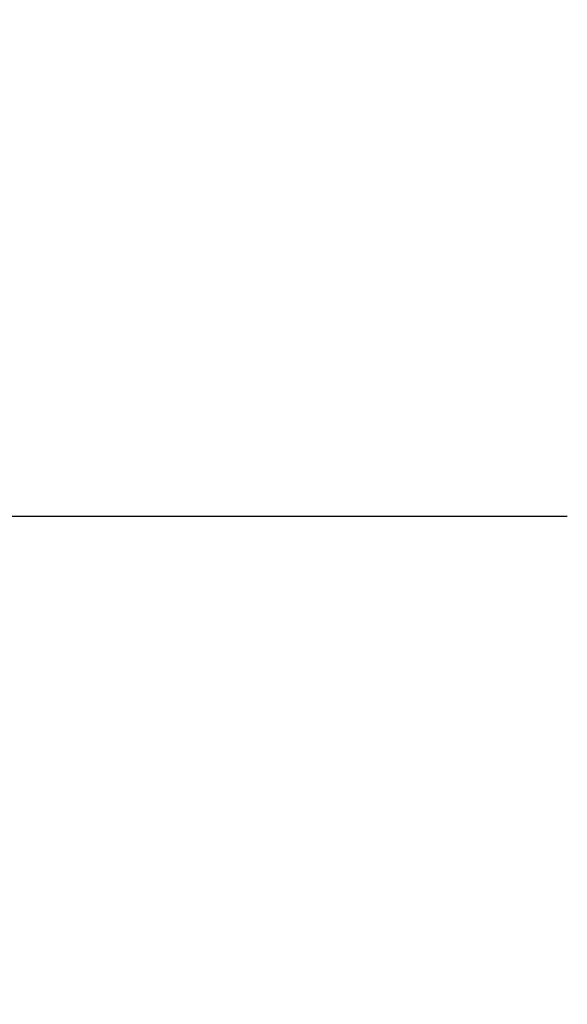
# Model space of a CAD drawing. Header units: millimetres. Extents: x 0 to 210, y 0 to 297.
# Tile 43 of 73: x 54.3086 to 54.3954, y 151.9355 to 152.0918. Entities that reach past the tile are written whole.
import ezdxf
from ezdxf.enums import TextEntityAlignment as Align

# ---------------------------------------------------------------- set-up
doc = ezdxf.new("R2010")
doc.units = ezdxf.units.MM
doc.header["$LTSCALE"] = 19.36
doc.layers.get('0').update_dxf_attribs({"linetype": 'CONTINUOUS'})
doc.layers.add('Z_DIM_2D', color=7, linetype='CONTINUOUS')
doc.styles.add('TEXTSTYLE_3', font='helveticaneueltw1g-ltcn.otf')
doc.styles.add('TEXTSTYLE_4', font='gdt', dxfattribs={"width": 0.7})
doc.dimstyles.new('DIMSTYLE_1', dxfattribs={"dimtxt": 1.4, "dimasz": 3.5, "dimexe": 1.5, "dimexo": 0, "dimgap": 0.35, "dimtad": 0, "dimtih": 1, "dimtoh": 1, "dimlfac": 12.000000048, "dimdsep": 46, "dimtxsty": 'TEXTSTYLE_3', "dimblk": '_FILLED', "dimblk1": '_FILLED', "dimblk2": '_FILLED', "dimcen": 0.09, "dimclrt": 5, "dimazin": 2, "dimtol": 1, "dimtp": 0.3, "dimtm": 0.3, "dimtfac": 1, "dimtofl": 0, "dimtmove": 0, "dimatfit": 3, "dimldrblk": '_FILLED', "dimfxl": 1, "dimtolj": 1, "dimarcsym": 0})
doc.dimstyles.new('DIMSTYLE_3', dxfattribs={"dimtxt": 1.4, "dimasz": 3.5, "dimexe": 1.5, "dimexo": 0, "dimgap": 0.35, "dimtad": 0, "dimtih": 1, "dimtoh": 1, "dimdec": 3, "dimlfac": 12.000000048, "dimdsep": 46, "dimtxsty": 'TEXTSTYLE_3', "dimblk": '_FILLED', "dimblk1": '_FILLED', "dimblk2": '_FILLED', "dimcen": 0.09, "dimclrt": 5, "dimazin": 2, "dimtol": 1, "dimtp": 0.3, "dimtm": 0.3, "dimtfac": 1, "dimtdec": 3, "dimtofl": 0, "dimtmove": 0, "dimatfit": 3, "dimldrblk": '_FILLED', "dimfxl": 1, "dimtolj": 1, "dimarcsym": 0})
doc.dimstyles.new('DIMSTYLE_4', dxfattribs={"dimtxt": 1.4, "dimasz": 3.5, "dimexe": 1.5, "dimexo": 0, "dimgap": 0.35, "dimtad": 0, "dimtih": 1, "dimtoh": 1, "dimdec": 3, "dimlfac": 12.000000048, "dimdsep": 46, "dimtxsty": 'TEXTSTYLE_3', "dimblk": '_FILLED', "dimblk1": '_FILLED', "dimblk2": '_FILLED', "dimcen": 0.09, "dimclrt": 5, "dimazin": 2, "dimtol": 1, "dimtp": 0.4, "dimtm": 0.4, "dimtfac": 1, "dimtdec": 3, "dimtofl": 0, "dimtmove": 0, "dimatfit": 3, "dimldrblk": '_FILLED', "dimfxl": 1, "dimtolj": 1, "dimarcsym": 0})

# ---------------------------------------------------------------- blocks, each defined once
blk = doc.blocks.new('*D0')
at = {"layer": 'Z_DIM_2D', "color": 2, "linetype": 'CONTINUOUS'}
blk.add_line((53.7385570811, 152.5150399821), (53.7385570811, 147.3402091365), dxfattribs=at)
at = {"layer": 'Z_DIM_2D', "color": 5, "linetype": 'CONTINUOUS'}
for s, height, style, p in [('0.3', 0.98, 'TEXTSTYLE_3', (54.2285570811, 146.6402091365)), ('`', 0.98, 'TEXTSTYLE_4', (54.2285570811, 144.9946867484)), ('34.48', 1.4, 'TEXTSTYLE_3', (54.4385570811, 143.8513534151))]:
    blk.add_text(s, height=height, rotation=90, dxfattribs=dict(at, style=style)).set_placement(p, align=Align.RIGHT)
blk = doc.blocks.new('_FILLED')
at = {"color": 0, "linetype": 'BYBLOCK'}
blk.add_solid([(0, 0), (-1, 0.125), (-1, -0.125)], dxfattribs=at)
blk = doc.blocks.new('_NONE')
blk = doc.blocks.new('*D2')
at = {"layer": 'Z_DIM_2D', "color": 2, "linetype": 'CONTINUOUS'}
for p, q in [((54.1564952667, 152.4525399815), (54.1564952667, 150.5886575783)), ((54.1564952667, 150.5886575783), (56.1076576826, 150.163455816)), ((56.1076576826, 150.163455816), (56.1076576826, 147.3402091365))]:
    blk.add_line(p, q, dxfattribs=at)
at = {"layer": 'Z_DIM_2D', "color": 5, "linetype": 'CONTINUOUS'}
for s, height, style, p in [('0.3', 0.98, 'TEXTSTYLE_3', (56.5976576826, 146.6402091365)), ('`', 0.98, 'TEXTSTYLE_4', (56.5976576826, 144.9946867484)), ('39.5', 1.4, 'TEXTSTYLE_3', (56.8076576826, 143.8513534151))]:
    blk.add_text(s, height=height, rotation=90, dxfattribs=dict(at, style=style)).set_placement(p, align=Align.RIGHT)
blk = doc.blocks.new('*D3')
at = {"layer": 'Z_DIM_2D', "color": 2, "linetype": 'CONTINUOUS'}
for p, q in [((60.8231622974, 152.4525399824), (60.8231622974, 150.4755057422)), ((60.8231622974, 150.4755057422), (58.7593553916, 149.977222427)), ((58.7593553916, 149.977222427), (58.7593553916, 147.3402091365))]:
    blk.add_line(p, q, dxfattribs=at)
at = {"layer": 'Z_DIM_2D', "color": 5, "linetype": 'CONTINUOUS'}
for s, height, style, p in [('0.3', 0.98, 'TEXTSTYLE_3', (59.2493553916, 146.6402091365)), ('`', 0.98, 'TEXTSTYLE_4', (59.2493553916, 144.9946867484)), ('119.5', 1.4, 'TEXTSTYLE_3', (59.4593553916, 143.8513534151))]:
    blk.add_text(s, height=height, rotation=90, dxfattribs=dict(at, style=style)).set_placement(p, align=Align.RIGHT)
blk = doc.blocks.new('*D4')
at = {"layer": 'Z_DIM_2D', "color": 2, "linetype": 'CONTINUOUS'}
blk.add_line((61.2648277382, 152.5150399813), (61.2648277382, 147.3402091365), dxfattribs=at)
at = {"layer": 'Z_DIM_2D', "color": 5, "linetype": 'CONTINUOUS'}
for s, height, style, p in [('0.3', 0.98, 'TEXTSTYLE_3', (61.7548277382, 146.6402091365)), ('`', 0.98, 'TEXTSTYLE_4', (61.7548277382, 144.9946867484)), ('124.8', 1.4, 'TEXTSTYLE_3', (61.9648277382, 143.8513534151))]:
    blk.add_text(s, height=height, rotation=90, dxfattribs=dict(at, style=style)).set_placement(p, align=Align.RIGHT)
blk = doc.blocks.new('*D5')
at = {"layer": 'Z_DIM_2D', "color": 2, "linetype": 'CONTINUOUS'}
blk.add_line((63.7398285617, 152.5150399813), (63.7398285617, 147.3402091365), dxfattribs=at)
at = {"layer": 'Z_DIM_2D', "color": 5, "linetype": 'CONTINUOUS'}
for s, height, style, p in [('0.3', 0.98, 'TEXTSTYLE_3', (64.2298285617, 146.6402091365)), ('`', 0.98, 'TEXTSTYLE_4', (64.2298285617, 144.9946867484)), ('154.5', 1.4, 'TEXTSTYLE_3', (64.4398285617, 143.8513534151))]:
    blk.add_text(s, height=height, rotation=90, dxfattribs=dict(at, style=style)).set_placement(p, align=Align.RIGHT)
blk = doc.blocks.new('*D6')
at = {"layer": 'Z_DIM_2D', "color": 2, "linetype": 'CONTINUOUS'}
for p, q in [((64.1564952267, 152.4525399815), (64.1564952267, 150.6542908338)), ((64.1564952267, 150.6542908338), (65.4583074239, 149.952707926)), ((65.4583074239, 149.952707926), (65.4583074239, 147.3402091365))]:
    blk.add_line(p, q, dxfattribs=at)
at = {"layer": 'Z_DIM_2D', "color": 5, "linetype": 'CONTINUOUS'}
for s, height, style, p in [('0.3', 0.98, 'TEXTSTYLE_3', (65.9483074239, 146.6402091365)), ('`', 0.98, 'TEXTSTYLE_4', (65.9483074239, 144.9946867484)), ('159.5', 1.4, 'TEXTSTYLE_3', (66.1583074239, 143.8513534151))]:
    blk.add_text(s, height=height, rotation=90, dxfattribs=dict(at, style=style)).set_placement(p, align=Align.RIGHT)
blk = doc.blocks.new('*D7')
at = {"layer": 'Z_DIM_2D', "color": 2, "linetype": 'CONTINUOUS'}
blk.add_line((67.0731618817, 152.5150399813), (67.0731618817, 147.3402091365), dxfattribs=at)
at = {"layer": 'Z_DIM_2D', "color": 5, "linetype": 'CONTINUOUS'}
for s, height, style, p in [('0.3', 0.98, 'TEXTSTYLE_3', (67.5631618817, 146.6402091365)), ('`', 0.98, 'TEXTSTYLE_4', (67.5631618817, 144.9946867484)), ('194.5', 1.4, 'TEXTSTYLE_3', (67.7731618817, 143.8513534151))]:
    blk.add_text(s, height=height, rotation=90, dxfattribs=dict(at, style=style)).set_placement(p, align=Align.RIGHT)
blk = doc.blocks.new('*D8')
at = {"layer": 'Z_DIM_2D', "color": 2, "linetype": 'CONTINUOUS'}
for p, q in [((67.4898285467, 152.4525399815), (67.4898285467, 150.3189837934)), ((67.4898285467, 150.3189837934), (68.8730183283, 150.0200138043)), ((68.8730183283, 150.0200138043), (68.8730183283, 147.3402091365))]:
    blk.add_line(p, q, dxfattribs=at)
at = {"layer": 'Z_DIM_2D', "color": 5, "linetype": 'CONTINUOUS'}
for s, height, style, p in [('0.3', 0.98, 'TEXTSTYLE_3', (69.3630183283, 146.6402091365)), ('`', 0.98, 'TEXTSTYLE_4', (69.3630183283, 144.9946867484)), ('199.5', 1.4, 'TEXTSTYLE_3', (69.5730183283, 143.8513534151))]:
    blk.add_text(s, height=height, rotation=90, dxfattribs=dict(at, style=style)).set_placement(p, align=Align.RIGHT)
blk = doc.blocks.new('*D9')
at = {"layer": 'Z_DIM_2D', "color": 2, "linetype": 'CONTINUOUS'}
blk.add_line((70.8231622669, 152.4525399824), (70.8231622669, 147.3402091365), dxfattribs=at)
at = {"layer": 'Z_DIM_2D', "color": 5, "linetype": 'CONTINUOUS'}
for s, height, style, p in [('0.3', 0.98, 'TEXTSTYLE_3', (71.3131622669, 146.6402091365)), ('`', 0.98, 'TEXTSTYLE_4', (71.3131622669, 144.9946867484)), ('239.5', 1.4, 'TEXTSTYLE_3', (71.5231622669, 143.8513534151))]:
    blk.add_text(s, height=height, rotation=90, dxfattribs=dict(at, style=style)).set_placement(p, align=Align.RIGHT)
blk = doc.blocks.new('*D10')
at = {"layer": 'Z_DIM_2D', "color": 2, "linetype": 'CONTINUOUS'}
for p, q in [((71.2398281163, 152.5150416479), (71.2398281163, 150.1321599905)), ((71.2398281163, 150.1321599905), (72.6999055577, 149.7999711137)), ((72.6999055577, 149.7999711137), (72.6999055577, 147.3402091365))]:
    blk.add_line(p, q, dxfattribs=at)
at = {"layer": 'Z_DIM_2D', "color": 5, "linetype": 'CONTINUOUS'}
for s, height, style, p in [('0.3', 0.98, 'TEXTSTYLE_3', (73.1899055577, 146.6402091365)), ('`', 0.98, 'TEXTSTYLE_4', (73.1899055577, 144.9946867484)), ('244.5', 1.4, 'TEXTSTYLE_3', (73.3999055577, 143.8513534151))]:
    blk.add_text(s, height=height, rotation=90, dxfattribs=dict(at, style=style)).set_placement(p, align=Align.RIGHT)
blk = doc.blocks.new('*D11')
at = {"layer": 'Z_DIM_2D', "color": 2, "linetype": 'CONTINUOUS'}
blk.add_line((74.181494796, 152.4525416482), (74.181494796, 147.3402091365), dxfattribs=at)
at = {"layer": 'Z_DIM_2D', "color": 5, "linetype": 'CONTINUOUS'}
for s, height, style, p in [('0.3', 0.98, 'TEXTSTYLE_3', (74.671494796, 146.6402091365)), ('`', 0.98, 'TEXTSTYLE_4', (74.671494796, 144.9946867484)), ('279.8', 1.4, 'TEXTSTYLE_3', (74.881494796, 143.8513534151))]:
    blk.add_text(s, height=height, rotation=90, dxfattribs=dict(at, style=style)).set_placement(p, align=Align.RIGHT)
blk = doc.blocks.new('*D12')
at = {"layer": 'Z_DIM_2D', "color": 2, "linetype": 'CONTINUOUS'}
for p, q in [((74.5981618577, 152.5150416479), (74.5981618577, 150.3484979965)), ((74.5981618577, 150.3484979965), (75.7033082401, 149.7638455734)), ((75.7033082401, 149.7638455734), (75.7033082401, 147.3402091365))]:
    blk.add_line(p, q, dxfattribs=at)
at = {"layer": 'Z_DIM_2D', "color": 5, "linetype": 'CONTINUOUS'}
for s, height, style, p in [('0.3', 0.98, 'TEXTSTYLE_3', (76.1933082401, 146.6402091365)), ('`', 0.98, 'TEXTSTYLE_4', (76.1933082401, 144.9946867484)), ('284.8', 1.4, 'TEXTSTYLE_3', (76.4033082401, 143.8513534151))]:
    blk.add_text(s, height=height, rotation=90, dxfattribs=dict(at, style=style)).set_placement(p, align=Align.RIGHT)
blk = doc.blocks.new('*D13')
at = {"layer": 'Z_DIM_2D', "color": 2, "linetype": 'CONTINUOUS'}
blk.add_line((77.0731614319, 152.5150416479), (77.0731614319, 147.3402091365), dxfattribs=at)
at = {"layer": 'Z_DIM_2D', "color": 5, "linetype": 'CONTINUOUS'}
for s, height, style, p in [('0.3', 0.98, 'TEXTSTYLE_3', (77.5631614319, 146.6402091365)), ('`', 0.98, 'TEXTSTYLE_4', (77.5631614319, 144.9946867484)), ('314.5', 1.4, 'TEXTSTYLE_3', (77.7731614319, 143.8513534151))]:
    blk.add_text(s, height=height, rotation=90, dxfattribs=dict(at, style=style)).set_placement(p, align=Align.RIGHT)
blk = doc.blocks.new('*D14')
at = {"layer": 'Z_DIM_2D', "color": 2, "linetype": 'CONTINUOUS'}
for p, q in [((77.4964006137, 152.4525399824), (77.4964006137, 150.2411179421)), ((77.4964006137, 150.2411179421), (78.5715100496, 149.8584363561)), ((78.5715100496, 149.8584363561), (78.5715100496, 147.3402091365))]:
    blk.add_line(p, q, dxfattribs=at)
at = {"layer": 'Z_DIM_2D', "color": 5, "linetype": 'CONTINUOUS'}
for s, height, style, p in [('0.3', 0.98, 'TEXTSTYLE_3', (79.0615100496, 146.6402091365)), ('`', 0.98, 'TEXTSTYLE_4', (79.0615100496, 144.9946867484)), ('319.58', 1.4, 'TEXTSTYLE_3', (79.2715100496, 143.8513534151))]:
    blk.add_text(s, height=height, rotation=90, dxfattribs=dict(at, style=style)).set_placement(p, align=Align.RIGHT)
blk = doc.blocks.new('*D15')
at = {"layer": 'Z_DIM_2D', "color": 2, "linetype": 'CONTINUOUS'}
blk.add_line((80.4064951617, 152.5150399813), (80.4064951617, 147.3402091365), dxfattribs=at)
at = {"layer": 'Z_DIM_2D', "color": 5, "linetype": 'CONTINUOUS'}
for s, height, style, p in [('0.3', 0.98, 'TEXTSTYLE_3', (80.8964951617, 146.6402091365)), ('`', 0.98, 'TEXTSTYLE_4', (80.8964951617, 144.9946867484)), ('354.5', 1.4, 'TEXTSTYLE_3', (81.1064951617, 143.8513534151))]:
    blk.add_text(s, height=height, rotation=90, dxfattribs=dict(at, style=style)).set_placement(p, align=Align.RIGHT)
blk = doc.blocks.new('*D16')
at = {"layer": 'Z_DIM_2D', "color": 2, "linetype": 'CONTINUOUS'}
for p, q in [((80.8231618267, 152.4525399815), (80.8231618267, 150.226667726)), ((80.8231618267, 150.226667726), (81.9329292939, 150.0991071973)), ((81.9329292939, 150.0991071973), (81.9329292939, 147.3402091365))]:
    blk.add_line(p, q, dxfattribs=at)
at = {"layer": 'Z_DIM_2D', "color": 5, "linetype": 'CONTINUOUS'}
for s, height, style, p in [('0.3', 0.98, 'TEXTSTYLE_3', (82.4229292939, 146.6402091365)), ('`', 0.98, 'TEXTSTYLE_4', (82.4229292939, 144.9946867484)), ('359.5', 1.4, 'TEXTSTYLE_3', (82.6329292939, 143.8513534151))]:
    blk.add_text(s, height=height, rotation=90, dxfattribs=dict(at, style=style)).set_placement(p, align=Align.RIGHT)
blk = doc.blocks.new('*D17')
at = {"layer": 'Z_DIM_2D', "color": 2, "linetype": 'CONTINUOUS'}
for p, q in [((84.1564951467, 152.4525399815), (84.1564951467, 150.0512520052)), ((84.1564951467, 150.0512520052), (83.757416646, 149.5622699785)), ((83.757416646, 149.5622699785), (83.757416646, 147.3402091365))]:
    blk.add_line(p, q, dxfattribs=at)
at = {"layer": 'Z_DIM_2D', "color": 5, "linetype": 'CONTINUOUS'}
for s, height, style, p in [('0.3', 0.98, 'TEXTSTYLE_3', (84.247416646, 146.6402091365)), ('`', 0.98, 'TEXTSTYLE_4', (84.247416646, 144.9946867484)), ('399.5', 1.4, 'TEXTSTYLE_3', (84.457416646, 143.8513534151))]:
    blk.add_text(s, height=height, rotation=90, dxfattribs=dict(at, style=style)).set_placement(p, align=Align.RIGHT)
blk = doc.blocks.new('*D18')
at = {"layer": 'Z_DIM_2D', "color": 2, "linetype": 'CONTINUOUS'}
for p, q in [((84.5731618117, 152.5150399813), (84.5731618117, 150.0725120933)), ((84.5731618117, 150.0725120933), (85.5007438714, 149.8599112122)), ((85.5007438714, 149.8599112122), (85.5007438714, 147.3402091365))]:
    blk.add_line(p, q, dxfattribs=at)
at = {"layer": 'Z_DIM_2D', "color": 5, "linetype": 'CONTINUOUS'}
for s, height, style, p in [('0.3', 0.98, 'TEXTSTYLE_3', (85.9907438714, 146.6402091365)), ('`', 0.98, 'TEXTSTYLE_4', (85.9907438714, 144.9946867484)), ('404.5', 1.4, 'TEXTSTYLE_3', (86.2007438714, 143.8513534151))]:
    blk.add_text(s, height=height, rotation=90, dxfattribs=dict(at, style=style)).set_placement(p, align=Align.RIGHT)
blk = doc.blocks.new('*D19')
at = {"layer": 'Z_DIM_2D', "color": 2, "linetype": 'CONTINUOUS'}
blk.add_line((87.0731618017, 152.5150399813), (87.0731618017, 147.3402091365), dxfattribs=at)
at = {"layer": 'Z_DIM_2D', "color": 5, "linetype": 'CONTINUOUS'}
for s, height, style, p in [('0.3', 0.98, 'TEXTSTYLE_3', (87.5631618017, 146.6402091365)), ('`', 0.98, 'TEXTSTYLE_4', (87.5631618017, 144.9946867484)), ('434.5', 1.4, 'TEXTSTYLE_3', (87.7731618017, 143.8513534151))]:
    blk.add_text(s, height=height, rotation=90, dxfattribs=dict(at, style=style)).set_placement(p, align=Align.RIGHT)
blk = doc.blocks.new('*D20')
at = {"layer": 'Z_DIM_2D', "color": 2, "linetype": 'CONTINUOUS'}
for p, q in [((87.5148285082, 152.4525399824), (87.5148285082, 150.0970940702)), ((87.5148285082, 150.0970940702), (88.5834566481, 149.7144124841)), ((88.5834566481, 149.7144124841), (88.5834566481, 147.3402091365))]:
    blk.add_line(p, q, dxfattribs=at)
at = {"layer": 'Z_DIM_2D', "color": 5, "linetype": 'CONTINUOUS'}
for s, height, style, p in [('0.3', 0.98, 'TEXTSTYLE_3', (89.0734566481, 146.6402091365)), ('`', 0.98, 'TEXTSTYLE_4', (89.0734566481, 144.9946867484)), ('439.8', 1.4, 'TEXTSTYLE_3', (89.2834566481, 143.8513534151))]:
    blk.add_text(s, height=height, rotation=90, dxfattribs=dict(at, style=style)).set_placement(p, align=Align.RIGHT)
blk = doc.blocks.new('*D21')
at = {"layer": 'Z_DIM_2D', "color": 2, "linetype": 'CONTINUOUS'}
for p, q in [((87.9314951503, 152.5150416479), (87.9314951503, 150.3947353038)), ((87.9314951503, 150.3947353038), (90.1779632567, 149.8632331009)), ((90.1779632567, 149.8632331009), (90.1779632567, 147.3402091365))]:
    blk.add_line(p, q, dxfattribs=at)
at = {"layer": 'Z_DIM_2D', "color": 5, "linetype": 'CONTINUOUS'}
for s, height, style, p in [('0.3', 0.98, 'TEXTSTYLE_3', (90.6679632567, 146.6402091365)), ('`', 0.98, 'TEXTSTYLE_4', (90.6679632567, 144.9946867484)), ('444.8', 1.4, 'TEXTSTYLE_3', (90.8779632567, 143.8513534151))]:
    blk.add_text(s, height=height, rotation=90, dxfattribs=dict(at, style=style)).set_placement(p, align=Align.RIGHT)
blk = doc.blocks.new('*D22')
at = {"layer": 'Z_DIM_2D', "color": 2, "linetype": 'CONTINUOUS'}
for p, q in [((93.7398284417, 152.5150399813), (93.7398284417, 150.3119277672)), ((93.7398284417, 150.3119277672), (92.1707702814, 149.6741251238)), ((92.1707702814, 149.6741251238), (92.1707702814, 147.3402091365))]:
    blk.add_line(p, q, dxfattribs=at)
at = {"layer": 'Z_DIM_2D', "color": 5, "linetype": 'CONTINUOUS'}
for s, height, style, p in [('0.3', 0.98, 'TEXTSTYLE_3', (92.6607702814, 146.6402091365)), ('`', 0.98, 'TEXTSTYLE_4', (92.6607702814, 144.9946867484)), ('514.5', 1.4, 'TEXTSTYLE_3', (92.8707702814, 143.8513534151))]:
    blk.add_text(s, height=height, rotation=90, dxfattribs=dict(at, style=style)).set_placement(p, align=Align.RIGHT)
blk = doc.blocks.new('*D23')
at = {"layer": 'Z_DIM_2D', "color": 2, "linetype": 'CONTINUOUS'}
blk.add_line((94.1564972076, 152.4525399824), (94.1564972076, 147.3402091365), dxfattribs=at)
at = {"layer": 'Z_DIM_2D', "color": 5, "linetype": 'CONTINUOUS'}
for s, height, style, p in [('0.3', 0.98, 'TEXTSTYLE_3', (94.6464972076, 146.6402091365)), ('`', 0.98, 'TEXTSTYLE_4', (94.6464972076, 144.9946867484)), ('519.5', 1.4, 'TEXTSTYLE_3', (94.8564972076, 143.8513534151))]:
    blk.add_text(s, height=height, rotation=90, dxfattribs=dict(at, style=style)).set_placement(p, align=Align.RIGHT)
blk = doc.blocks.new('*D24')
at = {"layer": 'Z_DIM_2D', "color": 2, "linetype": 'CONTINUOUS'}
for p, q in [((94.5731613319, 152.5150416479), (94.5731613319, 150.2973114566)), ((94.5731613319, 150.2973114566), (96.1171741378, 149.7020289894)), ((96.1171741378, 149.7020289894), (96.1171741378, 147.3402091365))]:
    blk.add_line(p, q, dxfattribs=at)
at = {"layer": 'Z_DIM_2D', "color": 5, "linetype": 'CONTINUOUS'}
for s, height, style, p in [('0.3', 0.98, 'TEXTSTYLE_3', (96.6071741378, 146.6402091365)), ('`', 0.98, 'TEXTSTYLE_4', (96.6071741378, 144.9946867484)), ('524.5', 1.4, 'TEXTSTYLE_3', (96.8171741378, 143.8513534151))]:
    blk.add_text(s, height=height, rotation=90, dxfattribs=dict(at, style=style)).set_placement(p, align=Align.RIGHT)
blk = doc.blocks.new('*D25')
at = {"layer": 'Z_DIM_2D', "color": 2, "linetype": 'CONTINUOUS'}
for p, q in [((100.4064946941, 152.5150416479), (100.4064946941, 150.26249391)), ((100.4064946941, 150.26249391), (98.4871133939, 149.6645539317)), ((98.4871133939, 149.6645539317), (98.4871133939, 147.3402091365))]:
    blk.add_line(p, q, dxfattribs=at)
at = {"layer": 'Z_DIM_2D', "color": 5, "linetype": 'CONTINUOUS'}
for s, height, style, p in [('0.3', 0.98, 'TEXTSTYLE_3', (98.9771133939, 146.6402091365)), ('`', 0.98, 'TEXTSTYLE_4', (98.9771133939, 144.9946867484)), ('594.5', 1.4, 'TEXTSTYLE_3', (99.1871133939, 143.8513534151))]:
    blk.add_text(s, height=height, rotation=90, dxfattribs=dict(at, style=style)).set_placement(p, align=Align.RIGHT)
blk = doc.blocks.new('*D26')
at = {"layer": 'Z_DIM_2D', "color": 2, "linetype": 'CONTINUOUS'}
blk.add_line((100.8237204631, 152.4525399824), (100.8237204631, 147.3402091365), dxfattribs=at)
at = {"layer": 'Z_DIM_2D', "color": 5, "linetype": 'CONTINUOUS'}
for s, height, style, p in [('0.3', 0.98, 'TEXTSTYLE_3', (101.3137204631, 146.6402091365)), ('`', 0.98, 'TEXTSTYLE_4', (101.3137204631, 144.9946867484)), ('599.51', 1.4, 'TEXTSTYLE_3', (101.5237204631, 143.8513534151))]:
    blk.add_text(s, height=height, rotation=90, dxfattribs=dict(at, style=style)).set_placement(p, align=Align.RIGHT)
blk = doc.blocks.new('*D27')
at = {"layer": 'Z_DIM_2D', "color": 2, "linetype": 'CONTINUOUS'}
for p, q in [((101.2648297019, 152.5150416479), (101.2648297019, 150.2287559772)), ((101.2648297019, 150.2287559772), (103.0178582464, 149.6308159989)), ((103.0178582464, 149.6308159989), (103.0178582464, 147.3402091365))]:
    blk.add_line(p, q, dxfattribs=at)
at = {"layer": 'Z_DIM_2D', "color": 5, "linetype": 'CONTINUOUS'}
for s, height, style, p in [('0.3', 0.98, 'TEXTSTYLE_3', (103.5078582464, 146.6402091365)), ('`', 0.98, 'TEXTSTYLE_4', (103.5078582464, 144.9946867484)), ('604.8', 1.4, 'TEXTSTYLE_3', (103.7178582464, 143.8513534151))]:
    blk.add_text(s, height=height, rotation=90, dxfattribs=dict(at, style=style)).set_placement(p, align=Align.RIGHT)
blk = doc.blocks.new('*D28')
at = {"layer": 'Z_DIM_2D', "color": 2, "linetype": 'CONTINUOUS'}
for p, q in [((107.0731617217, 152.5150399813), (107.0731617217, 150.3866430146)), ((107.0731617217, 150.3866430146), (105.5114158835, 149.6558274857)), ((105.5114158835, 149.6558274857), (105.5114158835, 147.3402091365))]:
    blk.add_line(p, q, dxfattribs=at)
at = {"layer": 'Z_DIM_2D', "color": 5, "linetype": 'CONTINUOUS'}
for s, height, style, p in [('0.3', 0.98, 'TEXTSTYLE_3', (106.0014158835, 146.6402091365)), ('`', 0.98, 'TEXTSTYLE_4', (106.0014158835, 144.9946867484)), ('674.5', 1.4, 'TEXTSTYLE_3', (106.2114158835, 143.8513534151))]:
    blk.add_text(s, height=height, rotation=90, dxfattribs=dict(at, style=style)).set_placement(p, align=Align.RIGHT)
blk = doc.blocks.new('*D29')
at = {"layer": 'Z_DIM_2D', "color": 2, "linetype": 'CONTINUOUS'}
blk.add_line((107.4898283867, 152.4525399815), (107.4898283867, 147.3402091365), dxfattribs=at)
at = {"layer": 'Z_DIM_2D', "color": 5, "linetype": 'CONTINUOUS'}
for s, height, style, p in [('0.3', 0.98, 'TEXTSTYLE_3', (107.9798283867, 146.6402091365)), ('`', 0.98, 'TEXTSTYLE_4', (107.9798283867, 144.9946867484)), ('679.5', 1.4, 'TEXTSTYLE_3', (108.1898283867, 143.8513534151))]:
    blk.add_text(s, height=height, rotation=90, dxfattribs=dict(at, style=style)).set_placement(p, align=Align.RIGHT)
blk = doc.blocks.new('*D30')
at = {"layer": 'Z_DIM_2D', "color": 2, "linetype": 'CONTINUOUS'}
for p, q in [((107.9064950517, 152.5150399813), (107.9064950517, 150.3866430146)), ((107.9064950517, 150.3866430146), (108.9661802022, 150.0544541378)), ((108.9661802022, 150.0544541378), (108.9661802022, 147.3402091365))]:
    blk.add_line(p, q, dxfattribs=at)
at = {"layer": 'Z_DIM_2D', "color": 5, "linetype": 'CONTINUOUS'}
for s, height, style, p in [('0.3', 0.98, 'TEXTSTYLE_3', (109.4561802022, 146.6402091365)), ('`', 0.98, 'TEXTSTYLE_4', (109.4561802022, 144.9946867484)), ('684.5', 1.4, 'TEXTSTYLE_3', (109.6661802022, 143.8513534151))]:
    blk.add_text(s, height=height, rotation=90, dxfattribs=dict(at, style=style)).set_placement(p, align=Align.RIGHT)
blk = doc.blocks.new('*D31')
at = {"layer": 'Z_DIM_2D', "color": 2, "linetype": 'CONTINUOUS'}
blk.add_line((110.4064950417, 152.5150399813), (110.4064950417, 147.3402091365), dxfattribs=at)
at = {"layer": 'Z_DIM_2D', "color": 5, "linetype": 'CONTINUOUS'}
for s, height, style, p in [('0.3', 0.98, 'TEXTSTYLE_3', (110.8964950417, 146.6402091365)), ('`', 0.98, 'TEXTSTYLE_4', (110.8964950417, 144.9946867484)), ('714.5', 1.4, 'TEXTSTYLE_3', (111.1064950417, 143.8513534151))]:
    blk.add_text(s, height=height, rotation=90, dxfattribs=dict(at, style=style)).set_placement(p, align=Align.RIGHT)
blk = doc.blocks.new('*D32')
at = {"layer": 'Z_DIM_2D', "color": 2, "linetype": 'CONTINUOUS'}
for p, q in [((110.8231617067, 152.4525399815), (110.8231617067, 150.1541108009)), ((110.8231617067, 150.1541108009), (112.2216311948, 149.6558274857)), ((112.2216311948, 149.6558274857), (112.2216311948, 147.3402091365))]:
    blk.add_line(p, q, dxfattribs=at)
at = {"layer": 'Z_DIM_2D', "color": 5, "linetype": 'CONTINUOUS'}
for s, height, style, p in [('0.3', 0.98, 'TEXTSTYLE_3', (112.7116311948, 146.6402091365)), ('`', 0.98, 'TEXTSTYLE_4', (112.7116311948, 144.9946867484)), ('719.5', 1.4, 'TEXTSTYLE_3', (112.9216311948, 143.8513534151))]:
    blk.add_text(s, height=height, rotation=90, dxfattribs=dict(at, style=style)).set_placement(p, align=Align.RIGHT)
blk = doc.blocks.new('*D33')
at = {"layer": 'Z_DIM_2D', "color": 2, "linetype": 'CONTINUOUS'}
blk.add_line((114.1814945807, 152.4525416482), (114.1814945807, 147.3402091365), dxfattribs=at)
at = {"layer": 'Z_DIM_2D', "color": 5, "linetype": 'CONTINUOUS'}
for s, height, style, p in [('0.3', 0.98, 'TEXTSTYLE_3', (114.6714945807, 146.6402091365)), ('`', 0.98, 'TEXTSTYLE_4', (114.6714945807, 144.9946867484)), ('759.8', 1.4, 'TEXTSTYLE_3', (114.8814945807, 143.8513534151))]:
    blk.add_text(s, height=height, rotation=90, dxfattribs=dict(at, style=style)).set_placement(p, align=Align.RIGHT)
blk = doc.blocks.new('*D34')
at = {"layer": 'Z_DIM_2D', "color": 2, "linetype": 'CONTINUOUS'}
for p, q in [((114.5981629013, 152.5150416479), (114.5981629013, 149.6595853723)), ((114.5981629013, 149.6595853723), (115.9313297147, 149.2769037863)), ((115.9313297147, 149.2769037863), (115.9313297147, 147.3402091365))]:
    blk.add_line(p, q, dxfattribs=at)
at = {"layer": 'Z_DIM_2D', "color": 5, "linetype": 'CONTINUOUS'}
for s, height, style, p in [('0.3', 0.98, 'TEXTSTYLE_3', (116.4213297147, 146.6402091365)), ('`', 0.98, 'TEXTSTYLE_4', (116.4213297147, 144.9946867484)), ('764.8', 1.4, 'TEXTSTYLE_3', (116.6313297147, 143.8513534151))]:
    blk.add_text(s, height=height, rotation=90, dxfattribs=dict(at, style=style)).set_placement(p, align=Align.RIGHT)
blk = doc.blocks.new('*D35')
at = {"layer": 'Z_DIM_2D', "color": 2, "linetype": 'CONTINUOUS'}
blk.add_line((117.4898287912, 152.4525399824), (117.4898287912, 147.3402091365), dxfattribs=at)
at = {"layer": 'Z_DIM_2D', "color": 5, "linetype": 'CONTINUOUS'}
for s, height, style, p in [('0.3', 0.98, 'TEXTSTYLE_3', (117.9798287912, 146.6402091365)), ('`', 0.98, 'TEXTSTYLE_4', (117.9798287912, 144.9946867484)), ('799.5', 1.4, 'TEXTSTYLE_3', (118.1898287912, 143.8513534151))]:
    blk.add_text(s, height=height, rotation=90, dxfattribs=dict(at, style=style)).set_placement(p, align=Align.RIGHT)
blk = doc.blocks.new('*D36')
at = {"layer": 'Z_DIM_2D', "color": 2, "linetype": 'CONTINUOUS'}
for p, q in [((117.9064945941, 152.5150416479), (117.9064945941, 150.4501948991)), ((117.9064945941, 150.4501948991), (119.1426660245, 150.1270415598)), ((119.1426660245, 150.1270415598), (119.1426660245, 147.3402091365))]:
    blk.add_line(p, q, dxfattribs=at)
at = {"layer": 'Z_DIM_2D', "color": 5, "linetype": 'CONTINUOUS'}
for s, height, style, p in [('0.3', 0.98, 'TEXTSTYLE_3', (119.6326660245, 146.6402091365)), ('`', 0.98, 'TEXTSTYLE_4', (119.6326660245, 144.9946867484)), ('804.5', 1.4, 'TEXTSTYLE_3', (119.8426660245, 143.8513534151))]:
    blk.add_text(s, height=height, rotation=90, dxfattribs=dict(at, style=style)).set_placement(p, align=Align.RIGHT)
blk = doc.blocks.new('*D37')
at = {"layer": 'Z_DIM_2D', "color": 2, "linetype": 'CONTINUOUS'}
blk.add_line((120.4064950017, 152.5150399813), (120.4064950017, 147.3402091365), dxfattribs=at)
at = {"layer": 'Z_DIM_2D', "color": 5, "linetype": 'CONTINUOUS'}
for s, height, style, p in [('0.3', 0.98, 'TEXTSTYLE_3', (120.8964950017, 146.6402091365)), ('`', 0.98, 'TEXTSTYLE_4', (120.8964950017, 144.9946867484)), ('834.5', 1.4, 'TEXTSTYLE_3', (121.1064950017, 143.8513534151))]:
    blk.add_text(s, height=height, rotation=90, dxfattribs=dict(at, style=style)).set_placement(p, align=Align.RIGHT)
blk = doc.blocks.new('*D38')
at = {"layer": 'Z_DIM_2D', "color": 2, "linetype": 'CONTINUOUS'}
for p, q in [((120.8231616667, 152.4525399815), (120.8231616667, 150.5053541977)), ((120.8231616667, 150.5053541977), (121.8705266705, 150.1439326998)), ((121.8705266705, 150.1439326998), (121.8705266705, 147.3402091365))]:
    blk.add_line(p, q, dxfattribs=at)
at = {"layer": 'Z_DIM_2D', "color": 5, "linetype": 'CONTINUOUS'}
for s, height, style, p in [('0.3', 0.98, 'TEXTSTYLE_3', (122.3605266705, 146.6402091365)), ('`', 0.98, 'TEXTSTYLE_4', (122.3605266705, 144.9946867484)), ('839.5', 1.4, 'TEXTSTYLE_3', (122.5705266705, 143.8513534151))]:
    blk.add_text(s, height=height, rotation=90, dxfattribs=dict(at, style=style)).set_placement(p, align=Align.RIGHT)
blk = doc.blocks.new('*D39')
at = {"layer": 'Z_DIM_2D', "color": 2, "linetype": 'CONTINUOUS'}
blk.add_line((123.7398279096, 152.5150416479), (123.7398279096, 147.3402091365), dxfattribs=at)
at = {"layer": 'Z_DIM_2D', "color": 5, "linetype": 'CONTINUOUS'}
for s, height, style, p in [('0.3', 0.98, 'TEXTSTYLE_3', (124.2298279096, 146.6402091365)), ('`', 0.98, 'TEXTSTYLE_4', (124.2298279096, 144.9946867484)), ('874.5', 1.4, 'TEXTSTYLE_3', (124.4398279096, 143.8513534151))]:
    blk.add_text(s, height=height, rotation=90, dxfattribs=dict(at, style=style)).set_placement(p, align=Align.RIGHT)
blk = doc.blocks.new('*D40')
at = {"layer": 'Z_DIM_2D', "color": 2, "linetype": 'CONTINUOUS'}
for p, q in [((124.1564970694, 152.4525399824), (124.1564970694, 149.8243670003)), ((124.1564970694, 149.8243670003), (125.2688188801, 149.3779051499)), ((125.2688188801, 149.3779051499), (125.2688188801, 147.3402091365))]:
    blk.add_line(p, q, dxfattribs=at)
at = {"layer": 'Z_DIM_2D', "color": 5, "linetype": 'CONTINUOUS'}
for s, height, style, p in [('0.3', 0.98, 'TEXTSTYLE_3', (125.7588188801, 146.6402091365)), ('`', 0.98, 'TEXTSTYLE_4', (125.7588188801, 144.9946867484)), ('879.5', 1.4, 'TEXTSTYLE_3', (125.9688188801, 143.8513534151))]:
    blk.add_text(s, height=height, rotation=90, dxfattribs=dict(at, style=style)).set_placement(p, align=Align.RIGHT)
blk = doc.blocks.new('*D41')
at = {"layer": 'Z_DIM_2D', "color": 2, "linetype": 'CONTINUOUS'}
blk.add_line((127.5148295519, 152.4525416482), (127.5148295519, 147.3402091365), dxfattribs=at)
at = {"layer": 'Z_DIM_2D', "color": 5, "linetype": 'CONTINUOUS'}
for s, height, style, p in [('0.3', 0.98, 'TEXTSTYLE_3', (128.0048295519, 146.6402091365)), ('`', 0.98, 'TEXTSTYLE_4', (128.0048295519, 144.9946867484)), ('919.8', 1.4, 'TEXTSTYLE_3', (128.2148295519, 143.8513534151))]:
    blk.add_text(s, height=height, rotation=90, dxfattribs=dict(at, style=style)).set_placement(p, align=Align.RIGHT)
blk = doc.blocks.new('*D42')
at = {"layer": 'Z_DIM_2D', "color": 2, "linetype": 'CONTINUOUS'}
for p, q in [((127.931496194, 152.5150416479), (127.931496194, 149.5626678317)), ((127.931496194, 149.5626678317), (129.1644945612, 149.2437665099)), ((129.1644945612, 149.2437665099), (129.1644945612, 147.3402091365))]:
    blk.add_line(p, q, dxfattribs=at)
at = {"layer": 'Z_DIM_2D', "color": 5, "linetype": 'CONTINUOUS'}
for s, height, style, p in [('0.3', 0.98, 'TEXTSTYLE_3', (129.6544945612, 146.6402091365)), ('`', 0.98, 'TEXTSTYLE_4', (129.6544945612, 144.9946867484)), ('924.8', 1.4, 'TEXTSTYLE_3', (129.8644945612, 143.8513534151))]:
    blk.add_text(s, height=height, rotation=90, dxfattribs=dict(at, style=style)).set_placement(p, align=Align.RIGHT)
blk = doc.blocks.new('*D43')
at = {"layer": 'Z_DIM_2D', "color": 2, "linetype": 'CONTINUOUS'}
blk.add_line((130.8231616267, 152.4525399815), (130.8231616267, 147.3402091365), dxfattribs=at)
at = {"layer": 'Z_DIM_2D', "color": 5, "linetype": 'CONTINUOUS'}
for s, height, style, p in [('0.3', 0.98, 'TEXTSTYLE_3', (131.3131616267, 146.6402091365)), ('`', 0.98, 'TEXTSTYLE_4', (131.3131616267, 144.9946867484)), ('959.5', 1.4, 'TEXTSTYLE_3', (131.5231616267, 143.8513534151))]:
    blk.add_text(s, height=height, rotation=90, dxfattribs=dict(at, style=style)).set_placement(p, align=Align.RIGHT)
blk = doc.blocks.new('*D44')
at = {"layer": 'Z_DIM_2D', "color": 2, "linetype": 'CONTINUOUS'}
for p, q in [((131.2398282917, 152.5150399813), (131.2398282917, 149.9470103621)), ((131.2398282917, 149.9470103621), (132.3661309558, 149.4580283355)), ((132.3661309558, 149.4580283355), (132.3661309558, 147.3402091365))]:
    blk.add_line(p, q, dxfattribs=at)
at = {"layer": 'Z_DIM_2D', "color": 5, "linetype": 'CONTINUOUS'}
for s, height, style, p in [('0.3', 0.98, 'TEXTSTYLE_3', (132.8561309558, 146.6402091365)), ('`', 0.98, 'TEXTSTYLE_4', (132.8561309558, 144.9946867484)), ('964.5', 1.4, 'TEXTSTYLE_3', (133.0661309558, 143.8513534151))]:
    blk.add_text(s, height=height, rotation=90, dxfattribs=dict(at, style=style)).set_placement(p, align=Align.RIGHT)
blk = doc.blocks.new('*D45')
at = {"layer": 'Z_DIM_2D', "color": 2, "linetype": 'CONTINUOUS'}
blk.add_line((133.7398282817, 152.5150399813), (133.7398282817, 147.3402091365), dxfattribs=at)
at = {"layer": 'Z_DIM_2D', "color": 5, "linetype": 'CONTINUOUS'}
for s, height, style, p in [('0.3', 0.98, 'TEXTSTYLE_3', (134.2298282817, 146.6402091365)), ('`', 0.98, 'TEXTSTYLE_4', (134.2298282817, 144.9946867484)), ('994.5', 1.4, 'TEXTSTYLE_3', (134.4398282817, 143.8513534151))]:
    blk.add_text(s, height=height, rotation=90, dxfattribs=dict(at, style=style)).set_placement(p, align=Align.RIGHT)
blk = doc.blocks.new('*D46')
at = {"layer": 'Z_DIM_2D', "color": 2, "linetype": 'CONTINUOUS'}
for p, q in [((134.1564949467, 152.4525399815), (134.1564949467, 149.9044901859)), ((134.1564949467, 149.9044901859), (135.4063235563, 149.4580283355)), ((135.4063235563, 149.4580283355), (135.4063235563, 147.3402091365))]:
    blk.add_line(p, q, dxfattribs=at)
at = {"layer": 'Z_DIM_2D', "color": 5, "linetype": 'CONTINUOUS'}
for s, height, style, p in [('0.3', 0.98, 'TEXTSTYLE_3', (135.8963235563, 146.6402091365)), ('`', 0.98, 'TEXTSTYLE_4', (135.8963235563, 144.9946867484)), ('999.5', 1.4, 'TEXTSTYLE_3', (136.1063235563, 143.8513534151))]:
    blk.add_text(s, height=height, rotation=90, dxfattribs=dict(at, style=style)).set_placement(p, align=Align.RIGHT)
blk = doc.blocks.new('*D47')
at = {"layer": 'Z_DIM_2D', "color": 2, "linetype": 'CONTINUOUS'}
blk.add_line((140.8231620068, 152.4525399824), (140.8231620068, 147.3402091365), dxfattribs=at)
at = {"layer": 'Z_DIM_2D', "color": 5, "linetype": 'CONTINUOUS'}
for s, height, style, p in [('0.3', 0.98, 'TEXTSTYLE_3', (141.3131620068, 146.6402091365)), ('`', 0.98, 'TEXTSTYLE_4', (141.3131620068, 144.9946867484)), ('1079.5', 1.4, 'TEXTSTYLE_3', (141.5231620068, 143.8513534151))]:
    blk.add_text(s, height=height, rotation=90, dxfattribs=dict(at, style=style)).set_placement(p, align=Align.RIGHT)
blk = doc.blocks.new('*D48')
at = {"layer": 'Z_DIM_2D', "color": 2, "linetype": 'CONTINUOUS'}
for p, q in [((141.2564914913, 152.515040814), (141.2564914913, 150.0857324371)), ((141.2564914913, 150.0857324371), (142.5869183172, 149.5924983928)), ((142.5869183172, 149.5924983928), (142.5869183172, 147.3402091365))]:
    blk.add_line(p, q, dxfattribs=at)
at = {"layer": 'Z_DIM_2D', "color": 5, "linetype": 'CONTINUOUS'}
for s, height, style, p in [('0.3', 0.98, 'TEXTSTYLE_3', (143.0769183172, 146.6402091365)), ('`', 0.98, 'TEXTSTYLE_4', (143.0769183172, 144.9946867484)), ('1084.7', 1.4, 'TEXTSTYLE_3', (143.2869183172, 143.8513534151))]:
    blk.add_text(s, height=height, rotation=90, dxfattribs=dict(at, style=style)).set_placement(p, align=Align.RIGHT)
blk = doc.blocks.new('*D49')
at = {"layer": 'Z_DIM_2D', "color": 2, "linetype": 'CONTINUOUS'}
blk.add_line((144.1148274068, 152.6025399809), (144.1148274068, 147.3402091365), dxfattribs=at)
at = {"layer": 'Z_DIM_2D', "color": 5, "linetype": 'CONTINUOUS'}
for s, height, style, p in [('0.4', 0.98, 'TEXTSTYLE_3', (144.6048274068, 146.6402091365)), ('`', 0.98, 'TEXTSTYLE_4', (144.6048274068, 144.9946867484)), ('1119', 1.4, 'TEXTSTYLE_3', (144.8148274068, 143.8513534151))]:
    blk.add_text(s, height=height, rotation=90, dxfattribs=dict(at, style=style)).set_placement(p, align=Align.RIGHT)

msp = doc.modelspace()

# ---------------------------------------------------------------- linework, layer by layer
at = {"color": 6, "linetype": 'CONTINUOUS'}
msp.add_line((54.3954232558, 152.01295665), (54.2340995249, 152.01295665), dxfattribs=at)

# ---------------------------------------------------------------- dimensions: what is measured, and where the dimension line sits
at = {"layer": 'Z_DIM_2D', "color": 2, "linetype": 'CONTINUOUS'}
for feature_location, offset, origin, dimstyle, picture, middle in [((144.1148274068, 152.6025399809), (0, -5.262330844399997), (50.8648277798, 152.6025399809), 'DIMSTYLE_4', '*D49', (144.1148274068, 143.3651842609)), ((71.2398281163, 152.5150416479), (1.4600774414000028, -5.174832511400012), (50.8648277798, 152.5150416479), 'DIMSTYLE_3', '*D10', (72.6999055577, 143.130109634)), ((74.5981618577, 152.5150416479), (1.1051463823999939, -5.174832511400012), (50.8648277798, 152.5150416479), 'DIMSTYLE_3', '*D12', (75.7033082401, 143.130109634)), ((77.0731614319, 152.5150416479), (0, -5.174832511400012), (50.8648277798, 152.5150416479), 'DIMSTYLE_3', '*D13', (77.0731614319, 143.130109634)), ((87.9314951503, 152.5150416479), (2.246468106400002, -5.174832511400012), (50.8648277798, 152.5150416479), 'DIMSTYLE_3', '*D21', (90.1779632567, 143.130109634)), ((94.5731613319, 152.5150416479), (1.5440128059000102, -5.174832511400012), (50.8648277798, 152.5150416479), 'DIMSTYLE_3', '*D24', (96.1171741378, 143.130109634)), ((100.4064946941, 152.5150416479), (-1.9193813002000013, -5.174832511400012), (50.8648277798, 152.5150416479), 'DIMSTYLE_3', '*D25', (98.4871133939, 143.130109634)), ((101.2648297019, 152.5150416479), (1.7530285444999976, -5.174832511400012), (50.8648277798, 152.5150416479), 'DIMSTYLE_3', '*D27', (103.0178582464, 143.130109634)), ((114.5981629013, 152.5150416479), (1.3331668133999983, -5.174832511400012), (50.8648277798, 152.5150416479), 'DIMSTYLE_3', '*D34', (115.9313297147, 143.130109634)), ((117.9064945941, 152.5150416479), (1.236171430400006, -5.174832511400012), (50.8648277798, 152.5150416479), 'DIMSTYLE_3', '*D36', (119.1426660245, 143.130109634)), ((123.7398279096, 152.5150416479), (0, -5.174832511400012), (50.8648277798, 152.5150416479), 'DIMSTYLE_3', '*D39', (123.7398279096, 143.130109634)), ((127.931496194, 152.5150416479), (1.232998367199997, -5.174832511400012), (50.8648277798, 152.5150416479), 'DIMSTYLE_3', '*D42', (129.1644945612, 143.130109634)), ((141.2564914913, 152.515040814), (1.3304268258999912, -5.174831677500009), (50.8648277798, 152.515040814), 'DIMSTYLE_3', '*D48', (142.5869183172, 142.6599603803)), ((53.7385570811, 152.5150399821), (0, -5.174830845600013), (50.8648277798, 151.8692066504), 'DIMSTYLE_1', '*D0', (53.7385570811, 143.130109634)), ((61.2648277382, 152.5150399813), (0, -5.174830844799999), (50.8648277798, 152.5150399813), 'DIMSTYLE_3', '*D4', (61.2648277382, 143.130109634)), ((63.7398285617, 152.5150399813), (0, -5.174830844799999), (50.8648277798, 152.5150399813), 'DIMSTYLE_3', '*D5', (63.7398285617, 143.130109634)), ((67.0731618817, 152.5150399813), (0, -5.174830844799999), (50.8648277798, 152.5150399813), 'DIMSTYLE_3', '*D7', (67.0731618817, 143.130109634)), ((80.4064951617, 152.5150399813), (0, -5.174830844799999), (50.8648277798, 152.5150399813), 'DIMSTYLE_3', '*D15', (80.4064951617, 143.130109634)), ((84.5731618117, 152.5150399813), (0.9275820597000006, -5.174830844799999), (50.8648277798, 152.5150399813), 'DIMSTYLE_3', '*D18', (85.5007438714, 143.130109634)), ((87.0731618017, 152.5150399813), (0, -5.174830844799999), (50.8648277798, 152.5150399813), 'DIMSTYLE_3', '*D19', (87.0731618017, 143.130109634)), ((93.7398284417, 152.5150399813), (-1.5690581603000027, -5.174830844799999), (50.8648277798, 152.5150399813), 'DIMSTYLE_3', '*D22', (92.1707702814, 143.130109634)), ((107.0731617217, 152.5150399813), (-1.5617458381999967, -5.174830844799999), (50.8648277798, 152.5150399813), 'DIMSTYLE_3', '*D28', (105.5114158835, 143.130109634)), ((107.9064950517, 152.5150399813), (1.0596851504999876, -5.174830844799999), (50.8648277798, 152.5150399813), 'DIMSTYLE_3', '*D30', (108.9661802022, 143.130109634)), ((110.4064950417, 152.5150399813), (0, -5.174830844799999), (50.8648277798, 152.5150399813), 'DIMSTYLE_3', '*D31', (110.4064950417, 143.130109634)), ((120.4064950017, 152.5150399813), (0, -5.174830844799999), (50.8648277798, 152.5150399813), 'DIMSTYLE_3', '*D37', (120.4064950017, 143.130109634)), ((131.2398282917, 152.5150399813), (1.1263026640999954, -5.174830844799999), (50.8648277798, 152.5150399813), 'DIMSTYLE_3', '*D44', (132.3661309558, 143.130109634)), ((133.7398282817, 152.5150399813), (0, -5.174830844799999), (50.8648277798, 152.5150399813), 'DIMSTYLE_3', '*D45', (133.7398282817, 143.130109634)), ((74.181494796, 152.4525416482), (0, -5.112332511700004), (50.8648277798, 152.4525416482), 'DIMSTYLE_3', '*D11', (74.181494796, 143.130109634)), ((114.1814945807, 152.4525416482), (0, -5.112332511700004), (50.8648277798, 152.4525416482), 'DIMSTYLE_3', '*D33', (114.1814945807, 143.130109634)), ((127.5148295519, 152.4525416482), (0, -5.112332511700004), (50.8648277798, 152.4525416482), 'DIMSTYLE_3', '*D41', (127.5148295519, 143.130109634)), ((60.8231622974, 152.4525399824), (-2.0638069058, -5.112330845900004), (50.8648277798, 152.4525399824), 'DIMSTYLE_3', '*D3', (58.7593553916, 143.130109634)), ((70.8231622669, 152.4525399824), (0, -5.112330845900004), (50.8648277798, 152.4525399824), 'DIMSTYLE_3', '*D9', (70.8231622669, 143.130109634)), ((77.4964006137, 152.4525399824), (1.0751094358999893, -5.112330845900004), (50.8648277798, 152.4525399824), 'DIMSTYLE_1', '*D14', (78.5715100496, 142.6599603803)), ((87.5148285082, 152.4525399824), (1.0686281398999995, -5.112330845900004), (50.8648277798, 152.4525399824), 'DIMSTYLE_3', '*D20', (88.5834566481, 143.130109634)), ((94.1564972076, 152.4525399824), (0, -5.112330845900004), (50.8648277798, 152.4525399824), 'DIMSTYLE_3', '*D23', (94.1564972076, 143.130109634)), ((100.8237204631, 152.4525399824), (0, -5.112330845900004), (50.8648277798, 152.4525399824), 'DIMSTYLE_1', '*D26', (100.8237204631, 142.6599603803)), ((117.4898287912, 152.4525399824), (0, -5.112330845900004), (50.8648277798, 152.4525399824), 'DIMSTYLE_3', '*D35', (117.4898287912, 143.130109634)), ((124.1564970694, 152.4525399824), (1.1123218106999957, -5.112330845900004), (50.8648277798, 152.4525399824), 'DIMSTYLE_3', '*D40', (125.2688188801, 143.130109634)), ((140.8231620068, 152.4525399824), (0, -5.112330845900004), (50.8648277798, 152.4525399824), 'DIMSTYLE_3', '*D47', (140.8231620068, 142.6599603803)), ((54.1564952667, 152.4525399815), (1.9511624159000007, -5.1123308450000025), (50.8648277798, 152.4525399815), 'DIMSTYLE_3', '*D2', (56.1076576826, 143.6002588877)), ((64.1564952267, 152.4525399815), (1.3018121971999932, -5.1123308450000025), (50.8648277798, 152.4525399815), 'DIMSTYLE_3', '*D6', (65.4583074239, 143.130109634)), ((67.4898285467, 152.4525399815), (1.3831897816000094, -5.1123308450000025), (50.8648277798, 152.4525399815), 'DIMSTYLE_3', '*D8', (68.8730183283, 143.130109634)), ((80.8231618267, 152.4525399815), (1.109767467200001, -5.1123308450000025), (50.8648277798, 152.4525399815), 'DIMSTYLE_3', '*D16', (81.9329292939, 143.130109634)), ((84.1564951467, 152.4525399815), (-0.39907850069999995, -5.1123308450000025), (50.8648277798, 152.4525399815), 'DIMSTYLE_3', '*D17', (83.757416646, 143.130109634)), ((107.4898283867, 152.4525399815), (0, -5.1123308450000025), (50.8648277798, 152.4525399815), 'DIMSTYLE_3', '*D29', (107.4898283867, 143.130109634)), ((110.8231617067, 152.4525399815), (1.398469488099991, -5.1123308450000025), (50.8648277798, 152.4525399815), 'DIMSTYLE_3', '*D32', (112.2216311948, 143.130109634)), ((120.8231616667, 152.4525399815), (1.047365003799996, -5.1123308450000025), (50.8648277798, 152.4525399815), 'DIMSTYLE_3', '*D38', (121.8705266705, 143.130109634)), ((130.8231616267, 152.4525399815), (0, -5.1123308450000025), (50.8648277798, 152.4525399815), 'DIMSTYLE_3', '*D43', (130.8231616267, 143.130109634)), ((134.1564949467, 152.4525399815), (1.2498286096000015, -5.1123308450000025), (50.8648277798, 152.4525399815), 'DIMSTYLE_3', '*D46', (135.4063235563, 143.130109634))]:
    dim = msp.add_ordinate_dim(feature_location=feature_location, offset=offset, dtype=1, origin=origin, dimstyle=dimstyle, override={"dimblk1": 'NONE', "dimsah": 1}, dxfattribs=at)
    dim.commit()
    dim.dimension.update_dxf_attribs({"geometry": picture, "text_midpoint": middle})

doc.saveas('drawing.dxf')
